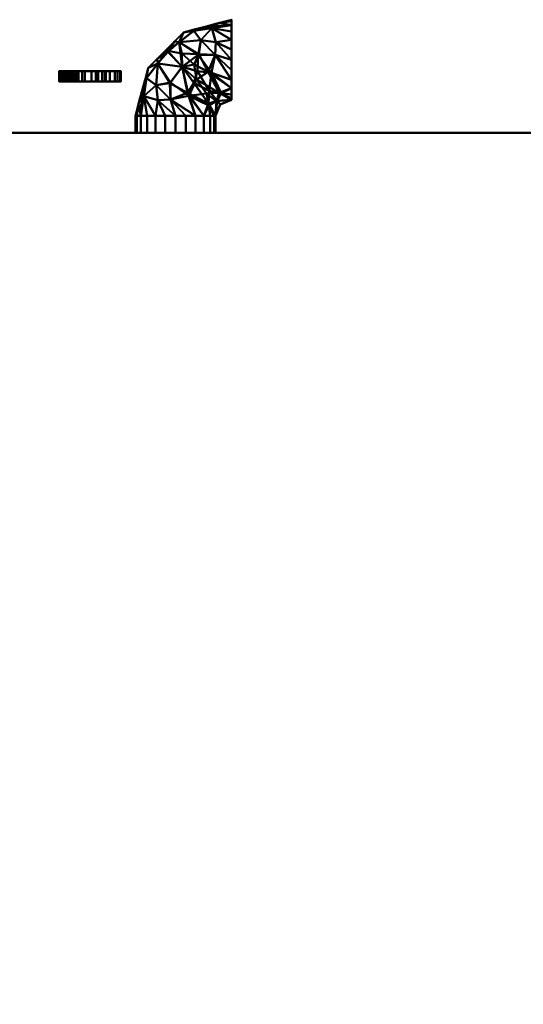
# Model space of a CAD drawing. Header units: millimetres. Extents: x -516 to 516, y -293 to 316.
# Tile 207 of 214: x 1 to 126, y 55 to 301. Entities that reach past the tile are written whole.
import ezdxf

# ---------------------------------------------------------------- set-up
doc = ezdxf.new("R2010")
doc.units = ezdxf.units.MM
doc.layers.add('I-FURN', color=30, linetype='Continuous', lineweight=30)
doc.layers.add('Q-SPCQ', color=91, linetype='Continuous', lineweight=30)

# ---------------------------------------------------------------- blocks, each defined once
blk = doc.blocks.new('Coffre - Blanc-532879-Vue 1')
at = {"layer": 'I-FURN', "lineweight": 40}
mesh = blk.add_polyface(dxfattribs=at)
corners = [(480.91, 273.15, 707.74), (490.05, 273.15, 706.31), (498.52, 273.15, 702.6), (505.78, 273.15, 696.86), (511.33, 273.15, 689.45), (514.81, 273.15, 680.88), (516, 273.15, 671.7), (516, 273.15, 38.79), (514.81, 273.15, 29.61), (511.33, 273.15, 21.04), (505.78, 273.15, 13.64), (498.52, 273.15, 7.89), (490.05, 273.15, 4.18), (480.91, 273.15, 2.75), (-480.91, 273.15, 2.75), (-490.05, 273.15, 4.18), (-498.53, 273.15, 7.89), (-505.78, 273.15, 13.64), (-511.33, 273.15, 21.04), (-514.81, 273.15, 29.61), (-516, 273.15, 38.79), (-516, 273.15, 671.7), (-514.81, 273.15, 680.88), (-511.33, 273.15, 689.45), (-505.78, 273.15, 696.86), (-498.53, 273.15, 702.6), (-490.05, 273.15, 706.31), (-480.91, 273.15, 707.74), (139.15, 273.15, 605.65), (136.56, 273.15, 605.31), (134.15, 273.15, 604.31), (132.08, 273.15, 602.73), (130.49, 273.15, 600.65), (129.49, 273.15, 598.24), (129.15, 273.15, 595.65), (129.15, 273.15, 473.65), (129.49, 273.15, 471.07), (130.49, 273.15, 468.65), (132.08, 273.15, 466.58), (134.15, 273.15, 464.99), (136.56, 273.15, 464), (139.15, 273.15, 463.65), (404.15, 273.15, 463.65), (406.74, 273.15, 464), (409.15, 273.15, 464.99), (411.22, 273.15, 466.58), (412.81, 273.15, 468.65), (413.81, 273.15, 471.07), (414.15, 273.15, 473.65), (414.15, 273.15, 595.65), (413.81, 273.15, 598.24), (412.81, 273.15, 600.65), (411.22, 273.15, 602.73), (409.15, 273.15, 604.31), (406.74, 273.15, 605.31), (404.15, 273.15, 605.65), (275.6, 273.15, 534.65), (277.85, 273.15, 551.75), (284.45, 273.15, 567.68), (294.95, 273.15, 581.36), (308.63, 273.15, 591.85), (324.56, 273.15, 598.45), (341.65, 273.15, 600.7), (358.74, 273.15, 598.45), (374.67, 273.15, 591.85), (388.35, 273.15, 581.36), (398.85, 273.15, 567.68), (405.45, 273.15, 551.75), (407.7, 273.15, 534.65), (405.45, 273.15, 517.56), (398.85, 273.15, 501.63), (388.35, 273.15, 487.95), (374.67, 273.15, 477.46), (358.74, 273.15, 470.86), (341.65, 273.15, 468.61), (324.56, 273.15, 470.86), (308.63, 273.15, 477.46), (294.95, 273.15, 487.95), (284.45, 273.15, 501.63), (277.85, 273.15, 517.56), (331.65, 273.15, 534.65), (331.99, 273.15, 532.07), (332.99, 273.15, 529.65), (334.58, 273.15, 527.58), (336.65, 273.15, 525.99), (339.06, 273.15, 525), (341.65, 273.15, 524.65), (344.24, 273.15, 525), (346.65, 273.15, 525.99), (348.72, 273.15, 527.58), (350.31, 273.15, 529.65), (351.31, 273.15, 532.07), (351.65, 273.15, 534.65), (351.31, 273.15, 537.24), (350.31, 273.15, 539.65), (348.72, 273.15, 541.73), (346.65, 273.15, 543.31), (344.24, 273.15, 544.31), (341.65, 273.15, 544.65), (339.06, 273.15, 544.31), (336.65, 273.15, 543.31), (334.58, 273.15, 541.73), (332.99, 273.15, 539.65), (331.99, 273.15, 537.24), (135.6, 273.15, 534.65), (137.85, 273.15, 551.75), (144.45, 273.15, 567.68), (154.95, 273.15, 581.36), (168.63, 273.15, 591.85), (184.56, 273.15, 598.45), (201.65, 273.15, 600.7), (218.74, 273.15, 598.45), (234.67, 273.15, 591.85), (248.35, 273.15, 581.36), (258.85, 273.15, 567.68), (265.45, 273.15, 551.75), (267.7, 273.15, 534.65), (265.45, 273.15, 517.56), (258.85, 273.15, 501.63), (248.35, 273.15, 487.95), (234.67, 273.15, 477.46), (218.74, 273.15, 470.86), (201.65, 273.15, 468.61), (184.56, 273.15, 470.86), (168.63, 273.15, 477.46), (154.95, 273.15, 487.95), (144.45, 273.15, 501.63), (137.85, 273.15, 517.56), (191.65, 273.15, 534.65), (191.99, 273.15, 532.07), (192.99, 273.15, 529.65), (194.58, 273.15, 527.58), (196.65, 273.15, 525.99), (199.06, 273.15, 525), (201.65, 273.15, 524.65), (204.24, 273.15, 525), (206.65, 273.15, 525.99), (208.72, 273.15, 527.58), (210.31, 273.15, 529.65), (211.31, 273.15, 532.07), (211.65, 273.15, 534.65), (211.31, 273.15, 537.24), (210.31, 273.15, 539.65), (208.72, 273.15, 541.73), (206.65, 273.15, 543.31), (204.24, 273.15, 544.31), (201.65, 273.15, 544.65), (199.06, 273.15, 544.31), (196.65, 273.15, 543.31), (194.58, 273.15, 541.73), (192.99, 273.15, 539.65), (191.99, 273.15, 537.24)]
mesh.append_faces([[corners[k] for k in face] for face in [(22, 25, 21), (33, 27, 32), (51, 6, 50), (49, 6, 48), (46, 7, 45), (83, 77, 82), (64, 96, 63), (87, 73, 86), (132, 124, 131), (112, 144, 111), (135, 121, 134)]], dxfattribs={"vtx0": -1, "vtx1": -1})
mesh.append_faces([[corners[k] for k in face] for face in [(35, 21, 27, 34)]], dxfattribs={"vtx0": -1, "vtx1": -1, "vtx2": -1})
mesh.append_faces([[corners[k] for k in face] for face in [(16, 19, 20, 15), (40, 13, 14, 39), (21, 35, 36), (101, 59, 60, 100), (61, 98, 99), (74, 85, 86, 73), (62, 97, 98, 61), (63, 96, 97, 62), (67, 93, 94, 66), (93, 67, 68), (109, 146, 147), (122, 133, 134, 121), (110, 145, 146, 109), (111, 144, 145, 110), (114, 142, 143, 113), (115, 141, 142, 114), (141, 115, 116)]], dxfattribs={"vtx0": -1, "vtx2": -1})
mesh.append_faces([[corners[k] for k in face] for face in [(7, 12, 13, 42)]], dxfattribs={"vtx0": -1, "vtx2": -1, "vtx3": -1})
mesh.append_faces([[corners[k] for k in face] for face in [(21, 25, 26, 27), (13, 40, 41, 42), (0, 54, 55, 28), (6, 0, 1, 2)]], dxfattribs={"vtx0": -1, "vtx3": -1})
mesh.append_faces([[corners[k] for k in face] for face in [(24, 25, 22, 23)]], dxfattribs={"vtx1": -1})
mesh.append_faces([[corners[k] for k in face] for face in [(29, 30, 27), (33, 34, 27), (31, 32, 27), (30, 31, 27), (38, 39, 14), (37, 38, 14), (53, 54, 0), (51, 52, 6), (49, 50, 6), (46, 47, 7), (42, 43, 7), (44, 45, 7), (43, 44, 7), (101, 102, 59), (78, 79, 82, 77), (74, 75, 85), (87, 88, 73), (149, 150, 107), (125, 126, 131, 124), (122, 123, 133), (136, 137, 120)]], dxfattribs={"vtx1": -1, "vtx2": -1})
mesh.append_faces([[corners[k] for k in face] for face in [(14, 15, 20, 37), (52, 53, 0, 6)]], dxfattribs={"vtx1": -1, "vtx2": -1, "vtx3": -1})
mesh.append_faces([[corners[k] for k in face] for face in [(28, 29, 27, 0), (36, 37, 20, 21), (5, 6, 2, 3), (47, 48, 6, 7), (7, 8, 11, 12), (58, 59, 102, 103), (56, 57, 80, 81), (57, 58, 103, 80), (60, 61, 99, 100), (79, 56, 81, 82), (76, 77, 83, 84), (75, 76, 84, 85), (95, 96, 64, 65), (94, 95, 65, 66), (91, 92, 69, 70), (90, 91, 70, 71), (88, 89, 72, 73), (89, 90, 71, 72), (68, 69, 92, 93), (107, 108, 148, 149), (106, 107, 150, 151), (105, 106, 151, 128), (104, 105, 128, 129), (108, 109, 147, 148), (126, 127, 130, 131), (127, 104, 129, 130), (123, 124, 132, 133), (143, 144, 112, 113), (139, 140, 117, 118), (138, 139, 118, 119), (135, 136, 120, 121), (137, 138, 119, 120), (116, 117, 140, 141)]], dxfattribs={"vtx1": -1, "vtx3": -1})
mesh.append_faces([[corners[k] for k in face] for face in [(17, 18, 19, 16), (3, 4, 5)]], dxfattribs={"vtx2": -1})
mesh.append_faces([[corners[k] for k in face] for face in [(8, 9, 10, 11)]], dxfattribs={"vtx3": -1})
mesh = blk.add_polyface(dxfattribs=at)
corners = [(480.91, -210.75, 707.74), (480.91, 273.15, 707.74), (-480.91, 273.15, 707.74), (-480.91, -210.75, 707.74)]
mesh.append_faces([[corners[k] for k in face] for face in [(0, 1, 2, 3)]])
mesh = blk.add_polyface(dxfattribs=at)
corners = [(-480.91, -210.75, 2.75), (-480.91, 273.15, 2.75), (480.91, 273.15, 2.75), (480.91, -210.75, 2.75)]
mesh.append_faces([[corners[k] for k in face] for face in [(0, 1, 2, 3)]])

msp = doc.modelspace()

# ---------------------------------------------------------------- block references
at = {"layer": 'I-FURN', "lineweight": 40}
msp.add_blockref('Coffre - Blanc-532879-Vue 1', (0, 0, 24.6), dxfattribs=at)

# ---------------------------------------------------------------- meshes
at = {"layer": 'Q-SPCQ', "lineweight": 40}
mesh = msp.add_polyface(dxfattribs=at)
corners = [(53.54, 301.44, 76.09), (41.54, 298.23, 76.09), (32.76, 289.44, 76.09), (29.54, 277.44, 76.09), (29.88, 277.44, 78.68), (30.88, 277.44, 81.09), (32.47, 277.44, 83.17), (34.54, 277.44, 84.75), (36.95, 277.44, 85.75), (39.54, 277.44, 86.09), (42.13, 277.44, 85.75), (44.54, 277.44, 84.75), (46.61, 277.44, 83.17), (48.2, 277.44, 81.09), (49.2, 277.44, 78.68), (49.54, 277.44, 76.09), (50.71, 280.27, 76.09), (53.54, 281.44, 76.09), (53.54, 281.79, 78.68), (53.54, 282.78, 81.09), (53.54, 284.37, 83.17), (53.54, 286.44, 84.75), (53.54, 288.86, 85.75), (53.54, 291.44, 86.09), (53.54, 294.03, 85.75), (53.54, 296.44, 84.75), (53.54, 298.52, 83.17), (53.54, 300.11, 81.09), (53.54, 301.1, 78.68), (47.6, 299.85, 76.09), (31.13, 283.39, 76.09), (50.57, 300.65, 76.09), (30.34, 280.42, 76.09), (41.27, 289.63, 85.54), (34.7, 285.08, 83.83), (45.91, 296.29, 83.83), (47.28, 282.98, 84.35), (47.76, 288.42, 85.97), (42.86, 282.45, 85.85), (31.63, 282.37, 81.43), (48.62, 299.36, 81.43), (50.45, 283.19, 82.74), (38.31, 281.48, 85.94), (49.51, 292.67, 85.94), (47.93, 280.02, 82.32), (38.34, 285.73, 85.53), (37.15, 293.84, 76.09), (35.15, 290.48, 81.3), (45.43, 292.81, 85.51), (40.48, 295.81, 81.31), (49.81, 281.05, 80.82), (31.95, 286.42, 76.09), (32.36, 286.84, 80.08), (44.57, 299.04, 76.09), (44.15, 298.63, 80.08), (35.15, 281.33, 84.87), (49.65, 295.84, 84.87), (44.23, 290.29, 85.92), (44.8, 286.51, 86), (41.14, 293.02, 84.16), (37.66, 293.68, 81.01), (34.95, 291.64, 76.09), (39.35, 296.03, 76.09)]
mesh.append_faces([[corners[k] for k in face] for face in [(5, 32, 4), (14, 44, 13), (13, 44, 12), (6, 39, 5), (11, 42, 10), (16, 50, 15), (27, 40, 26), (17, 50, 16), (51, 52, 2), (25, 56, 24), (61, 60, 46)]], dxfattribs={"vtx0": -1, "vtx1": -1})
mesh.append_faces([[corners[k] for k in face] for face in [(37, 43, 48), (17, 41, 50), (55, 42, 34), (11, 38, 42), (52, 39, 34), (60, 33, 59), (57, 58, 37), (38, 33, 45), (38, 44, 36), (42, 45, 34), (30, 5, 39), (55, 9, 42), (56, 35, 43), (36, 44, 50), (41, 20, 37), (41, 37, 58), (47, 34, 45), (36, 50, 41), (56, 25, 40), (44, 38, 12), (35, 49, 48), (56, 43, 23), (58, 38, 36), (54, 40, 53), (39, 52, 51), (27, 29, 40), (48, 43, 35), (21, 43, 37), (45, 42, 38), (57, 59, 33), (33, 47, 45), (47, 2, 52), (60, 61, 47), (54, 49, 35), (57, 37, 48), (60, 59, 49), (15, 50, 44), (47, 52, 34), (49, 54, 1), (40, 54, 35), (34, 39, 55), (7, 55, 39), (40, 35, 56), (59, 48, 49), (58, 57, 33), (38, 58, 33), (58, 36, 41), (48, 59, 57), (60, 49, 62), (33, 60, 47)]], dxfattribs={"vtx0": -1, "vtx1": -1, "vtx2": -1})
mesh.append_faces([[corners[k] for k in face] for face in [(37, 20, 21), (44, 14, 15), (42, 9, 10), (43, 22, 23), (31, 27, 28), (41, 19, 20), (55, 7, 8), (41, 18, 19), (60, 62, 46), (40, 29, 53), (49, 1, 62)]], dxfattribs={"vtx0": -1, "vtx2": -1})
mesh.append_faces([[corners[k] for k in face] for face in [(11, 12, 38), (8, 9, 55), (6, 7, 39), (53, 1, 54), (17, 18, 41), (30, 32, 5), (31, 29, 27), (23, 24, 56), (25, 26, 40), (21, 22, 43), (51, 30, 39), (61, 2, 47)]], dxfattribs={"vtx1": -1, "vtx2": -1})
mesh.append_faces([[corners[k] for k in face] for face in [(32, 3, 4), (28, 0, 31)]], dxfattribs={"vtx2": -1})
mesh = msp.add_polyface(dxfattribs=at)
corners = [(53.54, 281.44, 76.09), (50.71, 280.27, 76.09), (49.54, 277.44, 76.09), (49.2, 277.44, 73.51), (48.2, 277.44, 71.09), (46.61, 277.44, 69.02), (44.54, 277.44, 67.43), (42.13, 277.44, 66.44), (39.54, 277.44, 66.09), (36.95, 277.44, 66.44), (34.54, 277.44, 67.43), (32.47, 277.44, 69.02), (30.88, 277.44, 71.09), (29.88, 277.44, 73.51), (29.54, 277.44, 76.09), (32.76, 289.44, 76.09), (41.54, 298.23, 76.09), (53.54, 301.44, 76.09), (53.54, 301.1, 73.51), (53.54, 300.11, 71.09), (53.54, 298.52, 69.02), (53.54, 296.44, 67.43), (53.54, 294.03, 66.44), (53.54, 291.44, 66.09), (53.54, 288.86, 66.44), (53.54, 286.44, 67.43), (53.54, 284.37, 69.02), (53.54, 282.78, 71.09), (53.54, 281.79, 73.51), (31.13, 283.39, 76.09), (47.6, 299.85, 76.09), (30.34, 280.42, 76.09), (50.57, 300.65, 76.09), (41.27, 289.63, 66.65), (34.7, 285.08, 68.36), (45.91, 296.29, 68.36), (48, 283.71, 67.83), (42.59, 283.17, 66.23), (48.53, 288.13, 66.34), (31.63, 282.37, 70.76), (48.62, 299.36, 70.76), (47.79, 280.54, 69.45), (38.31, 281.48, 66.25), (49.51, 292.67, 66.25), (50.96, 283.06, 69.86), (45.25, 292.64, 66.66), (37.15, 293.84, 76.09), (40.51, 295.83, 70.89), (38.19, 285.57, 66.68), (35.18, 290.5, 70.88), (49.94, 281.18, 71.36), (31.95, 286.42, 76.09), (32.36, 286.84, 72.11), (44.57, 299.04, 76.09), (44.15, 298.63, 72.11), (35.15, 281.33, 67.32), (49.65, 295.84, 67.32), (44.18, 285.71, 66.21), (45.06, 288.58, 66.09), (39.35, 296.03, 76.09), (34.95, 291.64, 76.09), (37.64, 293.37, 70.84)]
mesh.append_faces([[corners[k] for k in face] for face in [(18, 32, 17)]], dxfattribs={"vtx0": -1})
mesh.append_faces([[corners[k] for k in face] for face in [(25, 43, 24), (9, 55, 8), (8, 42, 7), (26, 38, 25), (19, 32, 18), (59, 61, 46), (2, 50, 1), (53, 54, 16), (10, 55, 9)]], dxfattribs={"vtx0": -1, "vtx1": -1})
mesh.append_faces([[corners[k] for k in face] for face in [(39, 51, 52), (6, 42, 37), (12, 29, 39), (58, 36, 57), (39, 55, 10), (48, 42, 34), (40, 54, 53), (36, 50, 41), (8, 55, 42), (35, 45, 47), (37, 57, 41), (5, 37, 41), (34, 49, 48), (45, 43, 38), (40, 30, 19), (60, 61, 49), (43, 56, 23), (36, 44, 50), (43, 45, 35), (55, 34, 42), (57, 37, 33), (38, 26, 44), (37, 42, 48), (43, 35, 56), (43, 25, 38), (2, 41, 50), (38, 44, 36), (54, 40, 35), (58, 45, 38), (33, 48, 49), (33, 47, 45), (47, 16, 54), (61, 59, 47), (52, 49, 34), (33, 37, 48), (0, 50, 44), (49, 52, 15), (39, 52, 34), (47, 54, 35), (39, 34, 55), (35, 40, 56), (21, 56, 40), (58, 57, 33), (41, 57, 36), (45, 58, 33), (36, 58, 38), (47, 33, 61), (33, 49, 61)]], dxfattribs={"vtx0": -1, "vtx1": -1, "vtx2": -1})
mesh.append_faces([[corners[k] for k in face] for face in [(39, 10, 11), (43, 23, 24), (37, 5, 6), (56, 22, 23), (56, 21, 22), (41, 4, 5), (50, 0, 1), (44, 27, 28), (44, 26, 27), (44, 28, 0), (49, 15, 60), (39, 29, 51), (61, 60, 46)]], dxfattribs={"vtx0": -1, "vtx2": -1})
mesh.append_faces([[corners[k] for k in face] for face in [(12, 13, 31), (11, 12, 39), (51, 15, 52), (2, 3, 41), (6, 7, 42), (19, 20, 40), (20, 21, 40), (3, 4, 41), (30, 32, 19), (31, 29, 12), (53, 30, 40), (59, 16, 47)]], dxfattribs={"vtx1": -1, "vtx2": -1})
mesh.append_faces([[corners[k] for k in face] for face in [(13, 14, 31)]], dxfattribs={"vtx2": -1})
mesh = msp.add_polyface(dxfattribs=at)
corners = [(53.54, 281.44, 76.09), (53.54, 281.79, 73.51), (53.54, 282.78, 71.09), (53.54, 284.37, 69.02), (53.54, 286.44, 67.43), (53.54, 288.86, 66.44), (53.54, 291.44, 66.09), (53.54, 294.03, 66.44), (53.54, 296.44, 67.43), (53.54, 298.52, 69.02), (53.54, 300.11, 71.09), (53.54, 301.1, 73.51), (53.54, 301.44, 76.09), (53.54, 301.1, 78.68), (53.54, 300.11, 81.09), (53.54, 298.52, 83.17), (53.54, 296.44, 84.75), (53.54, 294.03, 85.75), (53.54, 291.44, 86.09), (53.54, 288.86, 85.75), (53.54, 286.44, 84.75), (53.54, 284.37, 83.17), (53.54, 282.78, 81.09), (53.54, 281.79, 78.68)]
mesh.append_faces([[corners[k] for k in face] for face in [(7, 5, 6), (12, 9, 10, 11), (20, 18, 19)]], dxfattribs={"vtx0": -1})
mesh.append_faces([[corners[k] for k in face] for face in [(20, 2, 12)]], dxfattribs={"vtx0": -1, "vtx1": -1, "vtx2": -1})
mesh.append_faces([[corners[k] for k in face] for face in [(7, 12, 2, 5)]], dxfattribs={"vtx0": -1, "vtx1": -1, "vtx2": -1, "vtx3": -1})
mesh.append_faces([[corners[k] for k in face] for face in [(20, 12, 17, 18)]], dxfattribs={"vtx0": -1, "vtx1": -1, "vtx3": -1})
mesh.append_faces([[corners[k] for k in face] for face in [(0, 20, 21)]], dxfattribs={"vtx0": -1, "vtx2": -1})
mesh.append_faces([[corners[k] for k in face] for face in [(16, 17, 14, 15)]], dxfattribs={"vtx1": -1})
mesh.append_faces([[corners[k] for k in face] for face in [(22, 23, 0, 21)]], dxfattribs={"vtx2": -1})
mesh.append_faces([[corners[k] for k in face] for face in [(7, 8, 9, 12), (0, 1, 2, 20), (12, 13, 14, 17)]], dxfattribs={"vtx2": -1, "vtx3": -1})
mesh.append_faces([[corners[k] for k in face] for face in [(2, 3, 4, 5)]], dxfattribs={"vtx3": -1})
mesh = msp.add_polyface(dxfattribs=at)
corners = [(16.26, 288.56, 63.07), (14.53, 288.56, 64.72), (13.14, 288.56, 66.36), (12.08, 288.56, 67.98), (11.31, 288.56, 69.58), (10.81, 288.56, 71.15), (10.54, 288.56, 72.71), (10.47, 288.56, 74.23), (10.58, 288.56, 75.73), (10.84, 288.56, 77.2), (11.22, 288.56, 78.64), (11.69, 288.56, 80.05), (12.22, 288.56, 81.43), (12.79, 288.56, 82.77), (13.36, 288.56, 84.08), (13.91, 288.56, 85.34), (14.41, 288.56, 86.57), (14.82, 288.56, 87.76), (15.13, 288.56, 88.9), (15.3, 288.56, 90), (15.3, 288.56, 91.06), (15.1, 288.56, 92.07), (14.69, 288.56, 93.03), (16.91, 288.56, 90.88), (18.6, 288.56, 88.29), (19.68, 288.56, 85.39), (20.08, 288.56, 82.32), (21.21, 288.56, 84.02), (21.91, 288.56, 85.94), (22.14, 288.56, 87.97), (24.45, 288.56, 83.99), (25.71, 288.56, 80.15), (25.92, 288.56, 76.45), (25.08, 288.56, 72.89), (23.19, 288.56, 69.48), (20.25, 288.56, 66.2)]
mesh.append_faces([[corners[k] for k in face] for face in [(1, 35, 0)]], dxfattribs={"vtx0": -1})
mesh.append_faces([[corners[k] for k in face] for face in [(28, 30, 27), (21, 23, 20), (15, 26, 14), (12, 26, 11)]], dxfattribs={"vtx0": -1, "vtx1": -1})
mesh.append_faces([[corners[k] for k in face] for face in [(26, 33, 8, 9)]], dxfattribs={"vtx0": -1, "vtx1": -1, "vtx3": -1})
mesh.append_faces([[corners[k] for k in face] for face in [(4, 34, 35, 3), (8, 33, 34)]], dxfattribs={"vtx0": -1, "vtx2": -1})
mesh.append_faces([[corners[k] for k in face] for face in [(34, 4, 5, 6), (34, 6, 7, 8), (35, 1, 2, 3), (26, 12, 13, 14)]], dxfattribs={"vtx0": -1, "vtx3": -1})
mesh.append_faces([[corners[k] for k in face] for face in [(32, 33, 26, 31), (19, 20, 23), (17, 18, 24), (10, 11, 26, 9)]], dxfattribs={"vtx1": -1, "vtx2": -1})
mesh.append_faces([[corners[k] for k in face] for face in [(30, 31, 26, 27), (15, 16, 25, 26), (23, 24, 18, 19), (16, 17, 24, 25)]], dxfattribs={"vtx1": -1, "vtx3": -1})
mesh.append_faces([[corners[k] for k in face] for face in [(28, 29, 30), (21, 22, 23)]], dxfattribs={"vtx2": -1})
mesh = msp.add_polyface(dxfattribs=at)
corners = [(16.26, 286.01, 63.07), (14.53, 286.01, 64.72), (13.14, 286.01, 66.36), (12.08, 286.01, 67.98), (11.31, 286.01, 69.58), (10.81, 286.01, 71.15), (10.54, 286.01, 72.71), (10.47, 286.01, 74.23), (10.58, 286.01, 75.73), (10.84, 286.01, 77.2), (11.22, 286.01, 78.64), (11.69, 286.01, 80.05), (12.22, 286.01, 81.43), (12.79, 286.01, 82.77), (13.36, 286.01, 84.08), (13.91, 286.01, 85.34), (14.41, 286.01, 86.57), (14.82, 286.01, 87.76), (15.13, 286.01, 88.9), (15.3, 286.01, 90), (15.3, 286.01, 91.06), (15.1, 286.01, 92.07), (14.69, 286.01, 93.03), (14.69, 288.56, 93.03), (15.1, 288.56, 92.07), (15.3, 288.56, 91.06), (15.3, 288.56, 90), (15.13, 288.56, 88.9), (14.82, 288.56, 87.76), (14.41, 288.56, 86.57), (13.91, 288.56, 85.34), (13.36, 288.56, 84.08), (12.79, 288.56, 82.77), (12.22, 288.56, 81.43), (11.69, 288.56, 80.05), (11.22, 288.56, 78.64), (10.84, 288.56, 77.2), (10.58, 288.56, 75.73), (10.47, 288.56, 74.23), (10.54, 288.56, 72.71), (10.81, 288.56, 71.15), (11.31, 288.56, 69.58), (12.08, 288.56, 67.98), (13.14, 288.56, 66.36), (14.53, 288.56, 64.72), (16.26, 288.56, 63.07)]
mesh.append_faces([[corners[k] for k in face] for face in [(38, 7, 8, 37), (37, 8, 9, 36), (39, 6, 7, 38), (43, 2, 3, 42), (44, 1, 2, 43), (41, 4, 5, 40), (42, 3, 4, 41), (40, 5, 6, 39), (11, 34, 35, 10)]], dxfattribs={"vtx0": -1, "vtx2": -1})
mesh.append_faces([[corners[k] for k in face] for face in [(19, 20, 25, 26), (20, 21, 24, 25), (18, 19, 26, 27), (16, 17, 28, 29), (15, 16, 29, 30), (13, 14, 31, 32), (14, 15, 30, 31), (17, 18, 27, 28), (12, 13, 32, 33), (33, 34, 11, 12), (9, 10, 35, 36)]], dxfattribs={"vtx1": -1, "vtx3": -1})
mesh.append_faces([[corners[k] for k in face] for face in [(45, 0, 1, 44)]], dxfattribs={"vtx2": -1})
mesh.append_faces([[corners[k] for k in face] for face in [(21, 22, 23, 24)]], dxfattribs={"vtx3": -1})
mesh = msp.add_polyface(dxfattribs=at)
corners = [(14.69, 286.01, 93.03), (16.91, 286.01, 90.88), (18.6, 286.01, 88.29), (19.68, 286.01, 85.39), (20.08, 286.01, 82.32), (20.08, 288.56, 82.32), (19.68, 288.56, 85.39), (18.6, 288.56, 88.29), (16.91, 288.56, 90.88), (14.69, 288.56, 93.03)]
mesh.append_faces([[corners[k] for k in face] for face in [(5, 6, 3, 4), (0, 1, 8, 9)]], dxfattribs={"vtx1": -1})
mesh.append_faces([[corners[k] for k in face] for face in [(2, 3, 6, 7), (7, 8, 1, 2)]], dxfattribs={"vtx1": -1, "vtx3": -1})
mesh = msp.add_polyface(dxfattribs=at)
corners = [(22.14, 286.01, 87.97), (24.45, 286.01, 83.99), (25.71, 286.01, 80.15), (25.92, 286.01, 76.45), (25.08, 286.01, 72.89), (23.19, 286.01, 69.48), (20.25, 286.01, 66.2), (16.26, 286.01, 63.07), (16.26, 288.56, 63.07), (20.25, 288.56, 66.2), (23.19, 288.56, 69.48), (25.08, 288.56, 72.89), (25.92, 288.56, 76.45), (25.71, 288.56, 80.15), (24.45, 288.56, 83.99), (22.14, 288.56, 87.97)]
mesh.append_faces([[corners[k] for k in face] for face in [(4, 11, 12, 3), (14, 1, 2, 13)]], dxfattribs={"vtx0": -1, "vtx2": -1})
mesh.append_faces([[corners[k] for k in face] for face in [(5, 6, 9, 10), (4, 5, 10, 11), (2, 3, 12, 13)]], dxfattribs={"vtx1": -1, "vtx3": -1})
mesh.append_faces([[corners[k] for k in face] for face in [(15, 0, 1, 14)]], dxfattribs={"vtx2": -1})
mesh.append_faces([[corners[k] for k in face] for face in [(6, 7, 8, 9)]], dxfattribs={"vtx3": -1})
mesh = msp.add_polyface(dxfattribs=at)
corners = [(20.08, 286.01, 82.32), (21.21, 286.01, 84.02), (21.91, 286.01, 85.94), (22.14, 286.01, 87.97), (22.14, 288.56, 87.97), (21.91, 288.56, 85.94), (21.21, 288.56, 84.02), (20.08, 288.56, 82.32)]
mesh.append_faces([[corners[k] for k in face] for face in [(0, 1, 6, 7)]], dxfattribs={"vtx1": -1})
mesh.append_faces([[corners[k] for k in face] for face in [(1, 2, 5, 6)]], dxfattribs={"vtx1": -1, "vtx3": -1})
mesh.append_faces([[corners[k] for k in face] for face in [(2, 3, 4, 5)]], dxfattribs={"vtx3": -1})
mesh = msp.add_polyface(dxfattribs=at)
corners = [(16.26, 286.01, 63.07), (20.25, 286.01, 66.2), (23.19, 286.01, 69.48), (25.08, 286.01, 72.89), (25.92, 286.01, 76.45), (25.71, 286.01, 80.15), (24.45, 286.01, 83.99), (22.14, 286.01, 87.97), (21.91, 286.01, 85.94), (21.21, 286.01, 84.02), (20.08, 286.01, 82.32), (19.68, 286.01, 85.39), (18.6, 286.01, 88.29), (16.91, 286.01, 90.88), (14.69, 286.01, 93.03), (15.1, 286.01, 92.07), (15.3, 286.01, 91.06), (15.3, 286.01, 90), (15.13, 286.01, 88.9), (14.82, 286.01, 87.76), (14.41, 286.01, 86.57), (13.91, 286.01, 85.34), (13.36, 286.01, 84.08), (12.79, 286.01, 82.77), (12.22, 286.01, 81.43), (11.69, 286.01, 80.05), (11.22, 286.01, 78.64), (10.84, 286.01, 77.2), (10.58, 286.01, 75.73), (10.47, 286.01, 74.23), (10.54, 286.01, 72.71), (10.81, 286.01, 71.15), (11.31, 286.01, 69.58), (12.08, 286.01, 67.98), (13.14, 286.01, 66.36), (14.53, 286.01, 64.72)]
mesh.append_faces([[corners[k] for k in face] for face in [(1, 34, 35, 0)]], dxfattribs={"vtx0": -1})
mesh.append_faces([[corners[k] for k in face] for face in [(2, 32, 1), (22, 10, 21), (19, 12, 18)]], dxfattribs={"vtx0": -1, "vtx1": -1})
mesh.append_faces([[corners[k] for k in face] for face in [(11, 20, 21, 10), (6, 9, 10, 5), (12, 19, 20, 11), (13, 17, 18, 12), (13, 16, 17)]], dxfattribs={"vtx0": -1, "vtx2": -1})
mesh.append_faces([[corners[k] for k in face] for face in [(28, 2, 3, 10)]], dxfattribs={"vtx0": -1, "vtx2": -1, "vtx3": -1})
mesh.append_faces([[corners[k] for k in face] for face in [(2, 30, 31, 32), (10, 3, 4, 5)]], dxfattribs={"vtx0": -1, "vtx3": -1})
mesh.append_faces([[corners[k] for k in face] for face in [(7, 8, 6), (14, 15, 13)]], dxfattribs={"vtx1": -1})
mesh.append_faces([[corners[k] for k in face] for face in [(33, 34, 1, 32), (29, 30, 2, 28), (27, 28, 10, 26), (25, 26, 10, 24), (23, 24, 10, 22), (8, 9, 6), (15, 16, 13)]], dxfattribs={"vtx1": -1, "vtx2": -1})
mesh = msp.add_polyface(dxfattribs=at)
corners = [(29.54, 273.15, 76.09), (29.88, 273.15, 78.68), (30.88, 273.15, 81.09), (32.47, 273.15, 83.17), (34.54, 273.15, 84.75), (36.95, 273.15, 85.75), (39.54, 273.15, 86.09), (42.13, 273.15, 85.75), (44.54, 273.15, 84.75), (46.61, 273.15, 83.17), (48.2, 273.15, 81.09), (49.2, 273.15, 78.68), (49.54, 273.15, 76.09), (49.54, 277.44, 76.09), (49.2, 277.44, 78.68), (48.2, 277.44, 81.09), (46.61, 277.44, 83.17), (44.54, 277.44, 84.75), (42.13, 277.44, 85.75), (39.54, 277.44, 86.09), (36.95, 277.44, 85.75), (34.54, 277.44, 84.75), (32.47, 277.44, 83.17), (30.88, 277.44, 81.09), (29.88, 277.44, 78.68), (29.54, 277.44, 76.09)]
mesh.append_faces([[corners[k] for k in face] for face in [(1, 24, 25, 0)]], dxfattribs={"vtx0": -1})
mesh.append_faces([[corners[k] for k in face] for face in [(11, 14, 15, 10), (9, 16, 17, 8), (10, 15, 16, 9), (8, 17, 18, 7), (19, 6, 7, 18), (5, 20, 21, 4), (4, 21, 22, 3), (2, 23, 24, 1), (3, 22, 23, 2), (20, 5, 6, 19)]], dxfattribs={"vtx0": -1, "vtx2": -1})
mesh.append_faces([[corners[k] for k in face] for face in [(12, 13, 14, 11)]], dxfattribs={"vtx2": -1})
mesh = msp.add_polyface(dxfattribs=at)
corners = [(49.54, 273.15, 76.09), (49.2, 273.15, 73.51), (48.2, 273.15, 71.09), (46.61, 273.15, 69.02), (44.54, 273.15, 67.43), (42.13, 273.15, 66.44), (39.54, 273.15, 66.09), (36.95, 273.15, 66.44), (34.54, 273.15, 67.43), (32.47, 273.15, 69.02), (30.88, 273.15, 71.09), (29.88, 273.15, 73.51), (29.54, 273.15, 76.09), (29.54, 277.44, 76.09), (29.88, 277.44, 73.51), (30.88, 277.44, 71.09), (32.47, 277.44, 69.02), (34.54, 277.44, 67.43), (36.95, 277.44, 66.44), (39.54, 277.44, 66.09), (42.13, 277.44, 66.44), (44.54, 277.44, 67.43), (46.61, 277.44, 69.02), (48.2, 277.44, 71.09), (49.2, 277.44, 73.51), (49.54, 277.44, 76.09)]
mesh.append_faces([[corners[k] for k in face] for face in [(1, 24, 25, 0)]], dxfattribs={"vtx0": -1})
mesh.append_faces([[corners[k] for k in face] for face in [(11, 14, 15, 10), (9, 16, 17, 8), (10, 15, 16, 9), (8, 17, 18, 7), (19, 6, 7, 18), (5, 20, 21, 4), (4, 21, 22, 3), (2, 23, 24, 1), (3, 22, 23, 2), (20, 5, 6, 19)]], dxfattribs={"vtx0": -1, "vtx2": -1})
mesh.append_faces([[corners[k] for k in face] for face in [(12, 13, 14, 11)]], dxfattribs={"vtx2": -1})
mesh = msp.add_polyface(dxfattribs=at)
corners = [(49.54, 273.15, 76.09), (49.2, 273.15, 78.68), (48.2, 273.15, 81.09), (46.61, 273.15, 83.17), (44.54, 273.15, 84.75), (42.13, 273.15, 85.75), (39.54, 273.15, 86.09), (36.95, 273.15, 85.75), (34.54, 273.15, 84.75), (32.47, 273.15, 83.17), (30.88, 273.15, 81.09), (29.88, 273.15, 78.68), (29.54, 273.15, 76.09), (29.88, 273.15, 73.51), (30.88, 273.15, 71.09), (32.47, 273.15, 69.02), (34.54, 273.15, 67.43), (36.95, 273.15, 66.44), (39.54, 273.15, 66.09), (42.13, 273.15, 66.44), (44.54, 273.15, 67.43), (46.61, 273.15, 69.02), (48.2, 273.15, 71.09), (49.2, 273.15, 73.51)]
mesh.append_faces([[corners[k] for k in face] for face in [(16, 13, 14, 15)]], dxfattribs={"vtx0": -1})
mesh.append_faces([[corners[k] for k in face] for face in [(10, 13, 16, 6)]], dxfattribs={"vtx0": -1, "vtx1": -1, "vtx2": -1, "vtx3": -1})
mesh.append_faces([[corners[k] for k in face] for face in [(6, 8, 9, 10)]], dxfattribs={"vtx0": -1, "vtx3": -1})
mesh.append_faces([[corners[k] for k in face] for face in [(22, 23, 21)]], dxfattribs={"vtx1": -1})
mesh.append_faces([[corners[k] for k in face] for face in [(16, 17, 23, 4)]], dxfattribs={"vtx1": -1, "vtx2": -1, "vtx3": -1})
mesh.append_faces([[corners[k] for k in face] for face in [(6, 7, 8)]], dxfattribs={"vtx2": -1})
mesh.append_faces([[corners[k] for k in face] for face in [(17, 18, 19, 23), (19, 20, 21, 23), (23, 0, 1, 4), (4, 5, 6, 16)]], dxfattribs={"vtx2": -1, "vtx3": -1})
mesh.append_faces([[corners[k] for k in face] for face in [(10, 11, 12, 13), (1, 2, 3, 4)]], dxfattribs={"vtx3": -1})

doc.saveas('drawing.dxf')
